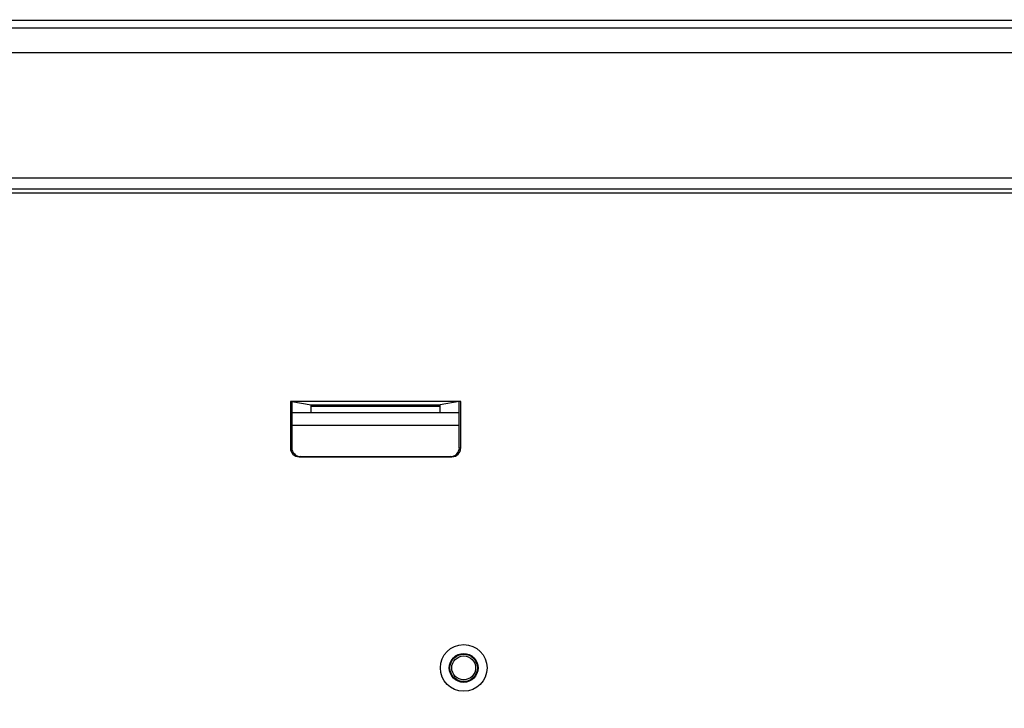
# Paper-space layout 'Sheet1' of a CAD drawing. Header units: millimetres. Extents: x 0 to 420, y 0 to 297.
# Tile 14 of 135: x 53 to 76, y 86 to 102. Entities that reach past the tile are written whole.
import ezdxf

# ---------------------------------------------------------------- set-up
doc = ezdxf.new("R2010")
doc.units = ezdxf.units.MM
doc.layers.add('SLD-0', color=179, linetype='Continuous')
doc.styles.add('SLDTEXTSTYLE1', font='TXT', dxfattribs={"width": 0.75})
doc.styles.add('SLDTEXTSTYLE3', font='TXT', dxfattribs={"width": 0.96})
doc.dimstyles.new('SLDDIMSTYLE3', dxfattribs={"dimtxt": 2.5, "dimasz": 3.302, "dimexe": 0, "dimexo": 0.0625, "dimtad": 1, "dimdec": 1, "dimlfac": 5, "dimrnd": 1e-09, "dimzin": 4, "dimdsep": 46, "dimtxsty": 'SLDTEXTSTYLE1', "dimblk1": 'NONE', "dimblk2": 'NONE', "dimsah": 1, "dimcen": 0, "dimadec": 0, "dimazin": 1, "dimtfac": 1, "dimtmove": 0, "dimatfit": 3, "dimldrblk": 'NONE', "dimfxl": 1, "dimfrac": 2, "dimtolj": 1, "dimtzin": 12, "dimarcsym": 0})
doc.dimstyles.new('SLDDIMSTYLE4', dxfattribs={"dimtxt": 2.5, "dimasz": 3.302, "dimexe": 0, "dimexo": 0.0625, "dimtad": 1, "dimdec": 1, "dimlfac": 5, "dimrnd": 1e-09, "dimzin": 12, "dimdsep": 46, "dimtxsty": 'SLDTEXTSTYLE1', "dimblk1": 'NONE', "dimblk2": 'NONE', "dimsah": 1, "dimcen": 0, "dimadec": 0, "dimazin": 3, "dimtfac": 1, "dimtmove": 0, "dimatfit": 3, "dimldrblk": 'NONE', "dimfxl": 1, "dimfrac": 2, "dimtolj": 1, "dimtzin": 12, "dimarcsym": 0})

# ---------------------------------------------------------------- blocks, each defined once
blk = doc.blocks.new('_D_22')
at = {"layer": 'SLD-0', "color": 179}
for p, q in [((177.639, 244.196), (170.681, 237.013)), ((170.681, 237.013), (163.266, 229.357)), ((168.235, 235.206), (170.681, 237.013)), ((170.681, 237.013), (168.594, 234.858)), ((170.681, 237.013), (168.953, 234.51)), ((168.235, 235.206), (168.953, 234.51)), ((163.266, 229.357), (151.443, 229.357))]:
    blk.add_line(p, q, dxfattribs=at)
at = {"layer": 'SLD-0', "color": 179, "char_height": 2.5, "attachment_point": 1, "style": 'SLDTEXTSTYLE3'}
for s, insert in [('%%c', (150.193, 232.392)), ('20.0', (155.213, 232.43))]:
    blk.add_mtext(s, dxfattribs=dict(at, insert=insert))
blk = doc.blocks.new('_None')
blk = doc.blocks.new('_D_23')
at = {"layer": 'SLD-0', "color": 179}
for p, q in [((163.999, 261.493), (154.023, 261.493)), ((172.8, 249.896), (163.999, 261.493)), ((171.384, 252.588), (170.588, 251.984)), ((171.384, 252.588), (172.8, 249.896)), ((172.8, 249.896), (170.986, 252.286)), ((172.8, 249.896), (170.588, 251.984)), ((175.52, 246.312), (172.8, 249.896))]:
    blk.add_line(p, q, dxfattribs=at)
at = {"layer": 'SLD-0', "color": 179, "char_height": 2.5, "attachment_point": 1, "style": 'SLDTEXTSTYLE3'}
for s, insert in [('%%c', (152.773, 264.528)), ('9.0', (157.794, 264.566))]:
    blk.add_mtext(s, dxfattribs=dict(at, insert=insert))
blk = doc.blocks.new('_D_24')
at = {"layer": 'SLD-0', "color": 179}
for p, q in [((241.453, 256.697), (250.709, 264.131)), ((250.709, 264.131), (262.532, 264.131)), ((241.453, 256.697), (243.478, 258.965)), ((244.105, 258.186), (243.478, 258.965)), ((241.453, 256.697), (243.792, 258.576)), ((244.105, 258.186), (241.453, 256.697)), ((236.385, 252.627), (241.453, 256.697))]:
    blk.add_line(p, q, dxfattribs=at)
at = {"layer": 'SLD-0', "color": 179, "char_height": 2.5, "attachment_point": 1, "style": 'SLDTEXTSTYLE3'}
for s, insert in [('%%c', (251.047, 267.167)), ('13.0', (256.067, 267.205))]:
    blk.add_mtext(s, dxfattribs=dict(at, insert=insert))
blk = doc.blocks.new('_D_25')
at = {"layer": 'SLD-0', "color": 179}
for p, q in [((240.691, 239.098), (237.146, 235.226)), ((237.146, 235.226), (227.951, 225.18)), ((234.752, 233.35), (237.146, 235.226)), ((237.146, 235.226), (235.121, 233.013)), ((237.146, 235.226), (235.489, 232.675)), ((234.752, 233.35), (235.489, 232.675)), ((227.951, 225.18), (216.128, 225.18))]:
    blk.add_line(p, q, dxfattribs=at)
at = {"layer": 'SLD-0', "color": 179, "char_height": 2.5, "attachment_point": 1, "style": 'SLDTEXTSTYLE3'}
for s, insert in [('%%c', (214.878, 228.215)), ('10.5', (219.898, 228.254))]:
    blk.add_mtext(s, dxfattribs=dict(at, insert=insert))
blk = doc.blocks.new('_D_28')
at = {"layer": 'SLD-0', "color": 179}
for p, q in [((173.264, 174.39), (183.569, 183.365)), ((183.569, 183.365), (193.545, 183.365)), ((173.264, 174.39), (175.198, 176.738)), ((175.855, 175.984), (175.198, 176.738)), ((173.264, 174.39), (175.526, 176.361)), ((175.855, 175.984), (173.264, 174.39)), ((169.87, 171.435), (173.264, 174.39))]:
    blk.add_line(p, q, dxfattribs=at)
at = {"layer": 'SLD-0', "color": 179, "char_height": 2.5, "attachment_point": 1, "style": 'SLDTEXTSTYLE3'}
for s, insert in [('%%c', (183.906, 186.4)), ('9.0', (188.927, 186.438))]:
    blk.add_mtext(s, dxfattribs=dict(at, insert=insert))
blk = doc.blocks.new('_D_30')
at = {"layer": 'SLD-0', "color": 179}
for p, q in [((230.033, 164.087), (234.374, 159.249)), ((236.006, 156.682), (234.374, 159.249)), ((234.374, 159.249), (236.75, 157.35)), ((234.374, 159.249), (236.378, 157.016)), ((234.374, 159.249), (244.668, 147.778)), ((236.006, 156.682), (236.75, 157.35)), ((244.668, 147.778), (256.491, 147.778))]:
    blk.add_line(p, q, dxfattribs=at)
at = {"layer": 'SLD-0', "color": 179, "char_height": 2.5, "attachment_point": 1, "style": 'SLDTEXTSTYLE3'}
for s, insert in [('%%c', (245.006, 150.813)), ('13.0', (250.026, 150.851))]:
    blk.add_mtext(s, dxfattribs=dict(at, insert=insert))
blk = doc.blocks.new('_D_31')
at = {"layer": 'SLD-0', "color": 179}
for p, q in [((224.118, 191.46), (212.295, 191.46)), ((230.761, 181.361), (224.118, 191.46)), ((229.53, 184.142), (228.695, 183.593)), ((229.53, 184.142), (230.761, 181.361)), ((230.761, 181.361), (229.113, 183.868)), ((230.761, 181.361), (228.695, 183.593)), ((233.646, 176.975), (230.761, 181.361))]:
    blk.add_line(p, q, dxfattribs=at)
at = {"layer": 'SLD-0', "color": 179, "char_height": 2.5, "attachment_point": 1, "style": 'SLDTEXTSTYLE3'}
for s, insert in [('%%c', (211.045, 194.495)), ('10.5', (216.066, 194.534))]:
    blk.add_mtext(s, dxfattribs=dict(at, insert=insert))

psp = doc.layouts.new('Sheet1')

# ---------------------------------------------------------------- linework, layer by layer
at = {"layer": 'SLD-0', "color": 179, "linetype": 'Continuous', "lineweight": 25}
for p, q in [((44.661, 101.506), (86.964, 101.506)), ((44.661, 100.946), (86.964, 100.946)), ((44.352, 98.106), (86.564, 98.106)), ((44.158, 97.852), (133.149, 97.852)), ((133.149, 97.752), (44.158, 97.752)), ((44.654, 97.856), (132.654, 97.856)), ((63.367, 93.028), (59.5, 93.028)), ((59.5, 93.028), (59.5, 91.971)), ((59.5, 93.028), (59.532, 93.023)), ((59.532, 93.023), (59.532, 91.976)), ((59.532, 93.023), (59.97, 92.95)), ((63.335, 93.023), (62.897, 92.95)), ((63.367, 93.028), (63.335, 93.023)), ((63.335, 91.976), (63.335, 93.023)), ((63.367, 91.971), (63.367, 93.028)), ((59.532, 92.776), (63.335, 92.776)), ((59.97, 92.95), (62.897, 92.95)), ((62.895, 92.91), (59.972, 92.91)), ((59.972, 92.776), (59.972, 92.91)), ((62.895, 92.91), (62.895, 92.776)), ((59.5, 91.971), (59.532, 91.976)), ((63.335, 91.976), (63.367, 91.971)), ((59.732, 91.776), (59.7, 91.771)), ((59.7, 91.771), (63.167, 91.771)), ((59.732, 91.776), (63.135, 91.776)), ((63.167, 91.771), (63.135, 91.776))]:
    psp.add_line(p, q, dxfattribs=at)
at = {"layer": 'SLD-0', "color": 8, "linetype": 'Continuous', "lineweight": 25}
for p, q in [((48.234, 101.679), (87.444, 101.679)), ((63.335, 92.476), (59.532, 92.476))]:
    psp.add_line(p, q, dxfattribs=at)
at = {"layer": 'SLD-0', "color": 179, "linetype": 'Continuous', "lineweight": 25}
for radius in [0.53, 0.328, 0.311, 0.271]:
    psp.add_circle((63.434, 86.976), radius, dxfattribs=at)
for centre, major_axis, ratio, start_param, end_param in [((59.97, 92.91), (0, 0.04), 0.052408, 4.712379, 6.274695), ((62.897, 92.91), (0, 0.04), 0.052408, 0.008802, 1.570806), ((59.701, 91.971), (0.198, 0.033), 0.998592, 2.976817, 4.547156), ((59.732, 91.976), (0.198, 0.033), 0.998592, 2.976816, 4.547156), ((63.135, 91.976), (-0.198, 0.033), 0.998592, 1.736035, 3.306369), ((63.167, 91.971), (-0.198, 0.033), 0.998592, 1.736029, 3.306369)]:
    psp.add_ellipse(centre, major_axis=major_axis, ratio=ratio, start_param=start_param, end_param=end_param, dxfattribs=at)

# ---------------------------------------------------------------- dimensions: what is measured, and where the dimension line sits
at = {"layer": 'SLD-0', "color": 179}
for p1, dimstyle, picture, middle in [((0.889, 0.948), 'SLDDIMSTYLE3', '_D_24', (257.414, 266.248)), ((0.517, 0.737), 'SLDDIMSTYLE3', '_D_23', (158.218, 263.609)), ((1.173, 1.62), 'SLDDIMSTYLE3', '_D_22', (156.561, 231.473)), ((0.745, 0.74), 'SLDDIMSTYLE4', '_D_25', (221.245, 227.297)), ((0.831303, 0.6414323), 'SLDDIMSTYLE4', '_D_31', (217.4129934, 193.5763759)), ((0.634, 0.639), 'SLDDIMSTYLE3', '_D_28', (189.351, 185.481)), ((1.067, 0.743), 'SLDDIMSTYLE3', '_D_30', (251.373, 149.894))]:
    dim = psp.add_diameter_dim_2p(p1=p1, p2=(0, 0), dimstyle=dimstyle, dxfattribs=at)
    dim.commit()
    dim.dimension.update_dxf_attribs({"geometry": picture, "text_midpoint": middle, "dimtype": 163})

doc.saveas('drawing.dxf')
